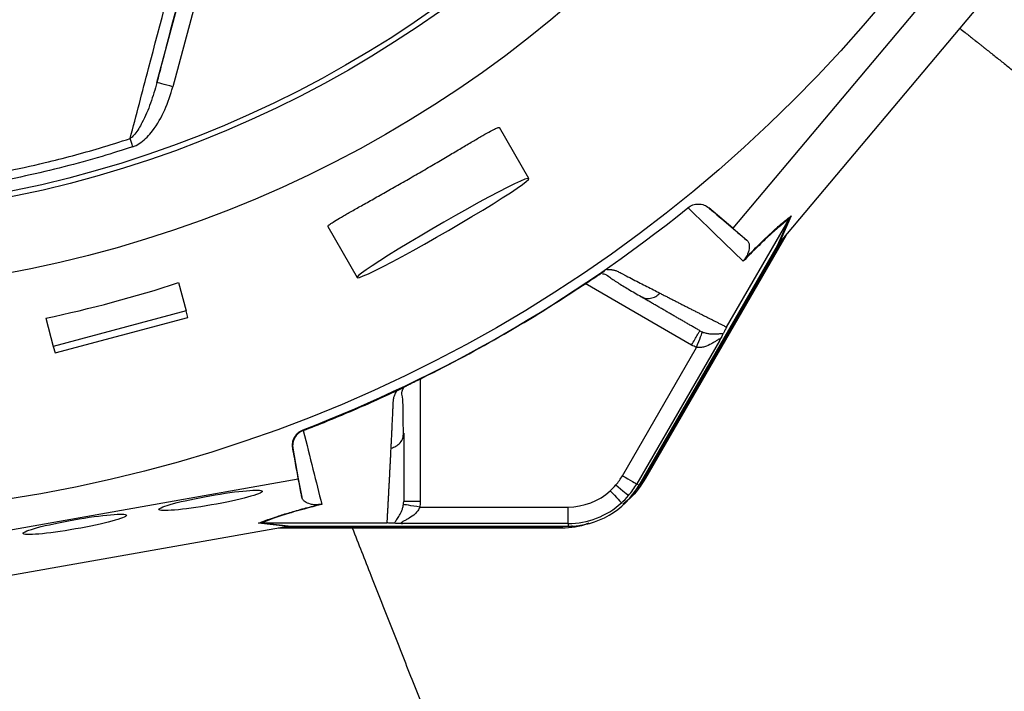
# Model space of a CAD drawing. Header units: millimetres. Extents: x 2336 to 3655, y 1807 to 4513.
# Tile 12 of 20: x 3015 to 3373, y 3305 to 3549. Entities that reach past the tile are written whole.
import ezdxf

# ---------------------------------------------------------------- set-up
doc = ezdxf.new("R2010")
doc.units = ezdxf.units.MM
doc.header["$LTSCALE"] = 2

msp = doc.modelspace()

# ---------------------------------------------------------------- linework, layer by layer
at = {"color": 7, "linetype": 'Continuous', "lineweight": 25}
for p, q in [((3064.85, 3526.41), (3079.81, 3582.26)), ((3085.61, 3580.71), (3070.64, 3524.85)), ((3351.33, 3565.37), (3274.13, 3473.49)), ((3291.39, 3468.52), (3363.67, 3554.54)), ((3200, 3491.49), (3189.3, 3510.02)), ((3257.99, 3480.7), (3257.79, 3480.89)), ((3265.42, 3480.81), (3265.61, 3480.64)), ((3274.13, 3473.49), (3265.42, 3480.81)), ((3295.31, 3477.91), (3290.99, 3468.04)), ((3126.95, 3474.02), (3137.65, 3455.49)), ((3271.85, 3437.47), (3294.64, 3476.93)), ((3290.33, 3467.1), (3294.65, 3476.96)), ((3293.33, 3470.82), (3242.39, 3382.6)), ((3274.13, 3473.49), (3279.2, 3469.04)), ((3240.02, 3379.96), (3290.33, 3467.1)), ((3291.78, 3468.98), (3242.03, 3382.81)), ((3227.37, 3457.75), (3227.51, 3457.84)), ((3072.74, 3453.66), (3075.51, 3443.34)), ((3240.54, 3448.62), (3241.38, 3448.31)), ((3075.51, 3443.34), (3027.21, 3430.4)), ((3076.13, 3441.02), (3075.51, 3443.34)), ((3024.45, 3440.71), (3027.21, 3430.4)), ((3027.83, 3428.08), (3076.13, 3441.02)), ((3269.23, 3432.53), (3239.17, 3380.46)), ((3027.21, 3430.4), (3027.83, 3428.08)), ((3233.98, 3383.45), (3260.91, 3430.1)), ((3153.03, 3414.84), (3153.18, 3414.92)), ((3117.93, 3400.14), (3118, 3399.87)), ((3154.36, 3398.07), (3154.51, 3398.95)), ((3114.24, 3393.25), (3114.18, 3393.49)), ((3114.18, 3393.49), (3116.17, 3382.29)), ((2998, 3361.37), (3116.17, 3382.29)), ((3116.17, 3382.29), (3117.49, 3375.68)), ((3242.39, 3382.6), (3242.03, 3382.81)), ((3239.17, 3380.46), (3240.02, 3379.96)), ((3160.35, 3372.05), (3214.22, 3372.05)), ((3111.84, 3364.86), (3001.22, 3345.28)), ((3112.46, 3364.97), (3101.75, 3366.16)), ((3102.94, 3366.26), (3102.91, 3366.26)), ((3102.91, 3366.26), (3113.6, 3365.07)), ((3102.94, 3366.26), (3148.51, 3366.26)), ((3210.76, 3364.33), (3108.88, 3364.33)), ((3210.76, 3364.75), (3111.25, 3364.75)), ((3113.6, 3365.07), (3214.22, 3365.07)), ((3214.22, 3366.05), (3154.1, 3366.05)), ((3210.76, 3364.33), (3210.76, 3364.75)), ((3214.22, 3366.05), (3214.22, 3365.07))]:
    msp.add_line(p, q, dxfattribs=at)
at = {"color": 8, "linetype": 'Continuous', "lineweight": 25}
for p, q in [((3259.12, 3430.96), (3220.49, 3453.27)), ((3160.51, 3418.64), (3160.51, 3374.03))]:
    msp.add_line(p, q, dxfattribs=at)
at = {"color": 7, "linetype": 'Continuous', "lineweight": 25, "flags": 128}
for points in [[(3070.64, 3524.85), (3069.52, 3525.15), (3068.45, 3525.44), (3067.45, 3525.71), (3066.58, 3525.94), (3065.86, 3526.14), (3065.31, 3526.28), (3064.97, 3526.37), (3064.85, 3526.41)], [(3056.1, 3503.04), (3055.97, 3503.43), (3055.85, 3503.82), (3055.72, 3504.21), (3055.59, 3504.59), (3055.47, 3504.96), (3055.35, 3505.32), (3055.24, 3505.68), (3055.13, 3506.02)], [(3200, 3491.49), (3199.58, 3491.53), (3198.55, 3491.21), (3196.95, 3490.55), (3194.8, 3489.55), (3192.15, 3488.24), (3189.04, 3486.65), (3185.54, 3484.8), (3181.71, 3482.73), (3177.64, 3480.48), (3173.39, 3478.09), (3169.05, 3475.62), (3164.7, 3473.1), (3160.44, 3470.59), (3156.34, 3468.14), (3152.49, 3465.79), (3148.95, 3463.59), (3145.8, 3461.58), (3143.09, 3459.81), (3140.89, 3458.3), (3139.23, 3457.09), (3138.15, 3456.2), (3137.66, 3455.64), (3137.78, 3455.43), (3138.51, 3455.57), (3139.82, 3456.07), (3141.7, 3456.9), (3144.11, 3458.05), (3147, 3459.5), (3150.31, 3461.23), (3153.98, 3463.2), (3157.95, 3465.36), (3162.12, 3467.68), (3166.42, 3470.12), (3170.78, 3472.62), (3175.09, 3475.14), (3179.28, 3477.63), (3183.27, 3480.04), (3186.97, 3482.32), (3190.33, 3484.42), (3193.26, 3486.32), (3195.72, 3487.96), (3197.66, 3489.33), (3199.03, 3490.38), (3199.82, 3491.11), (3200, 3491.49)], [(3260.91, 3430.1), (3261.32, 3431.17), (3261.72, 3432.19), (3262.08, 3433.14), (3262.41, 3433.98), (3262.68, 3434.68), (3262.88, 3435.21), (3263.02, 3435.55), (3263.07, 3435.7)], [(3233.98, 3383.45), (3234.97, 3382.88), (3235.92, 3382.33), (3236.81, 3381.82), (3237.59, 3381.37), (3238.23, 3381), (3238.72, 3380.71), (3239.04, 3380.53), (3239.17, 3380.46)], [(3242.03, 3382.81), (3239.4, 3378.88), (3239.18, 3378.6)], [(3229.58, 3377.99), (3230.35, 3377.15), (3231.09, 3376.33), (3231.78, 3375.58), (3232.39, 3374.91), (3232.89, 3374.36), (3233.27, 3373.94), (3233.52, 3373.67), (3233.62, 3373.56)], [(3231.62, 3380.11), (3232.49, 3379.36), (3233.33, 3378.65), (3234.11, 3377.99), (3234.8, 3377.41), (3235.37, 3376.93), (3235.8, 3376.56), (3236.08, 3376.32), (3236.19, 3376.23)], [(3160.35, 3372.05), (3159.23, 3372.23), (3158.14, 3372.39), (3157.14, 3372.55), (3156.25, 3372.69), (3155.51, 3372.8), (3154.95, 3372.89), (3154.59, 3372.95), (3154.43, 3372.97)], [(3215.82, 3365.11), (3215.47, 3365.06), (3210.76, 3364.75)]]:
    msp.add_lwpolyline(points, dxfattribs=at)
at = {"color": 7, "linetype": 'Continuous', "lineweight": 25}
for radius in [516.02, 435.02, 408, 406]:
    msp.add_circle((2931.32, 3884.86), radius, dxfattribs=at)
for centre, radius, start, end in [((2931.32, 3884.86), 519.4, 291.0565, 308.9435), ((3214.22, 3394.86), 22.81, 319.6989, 330), ((3214.22, 3394.86), 29.79, 270, 330), ((3214.22, 3394.86), 22.81, 270, 312.3248), ((3214.22, 3394.86), 22.81, 312.3248, 319.6989), ((3214.22, 3394.86), 28.81, 319.6989, 330), ((3214.22, 3394.86), 28.81, 312.3248, 319.6989), ((3214.22, 3394.86), 28.81, 270, 312.3248)]:
    msp.add_arc(centre, radius, start, end, dxfattribs=at)
for centre, major_axis, ratio, start_param, end_param in [((3289.86, 3465.87), (22.19, 26.48), 0.015428, 1.483174, 1.50138), ((2931.05, 3885.87), (-117.72, 439.35), 0.999997, 3.086602, 3.196583), ((3114.91, 3364.86), (34.03, 5.98), 0.015428, 1.640213, 1.658419)]:
    msp.add_ellipse(centre, major_axis=major_axis, ratio=ratio, start_param=start_param, end_param=end_param, dxfattribs=at)
for centre in [(3084.34, 3374.48), (3034.98, 3365.75)]:
    msp.add_ellipse(centre, major_axis=(18.76, 3.31), ratio=0.088975, dxfattribs=at)
for points, knots in [([(3515.88, 3419.25), (3520.29, 3424.97), (3529.12, 3436.4), (3543.75, 3458.02), (3559.6, 3484.13), (3576, 3515.07), (3590.82, 3546.83), (3604.14, 3579.23), (3616.76, 3613.57), (3628.26, 3649.99), (3638.03, 3688.59), (3645.68, 3727.74), (3651.14, 3767.25), (3654.38, 3806.94), (3655.35, 3846.69), (3654.03, 3886.43), (3650.49, 3926.1), (3644.75, 3965.58), (3636.85, 4004.68), (3626.81, 4043.23), (3614.64, 4081.25), (3600.16, 4118.65), (3583.32, 4155.29), (3564.28, 4190.93), (3543.13, 4225.35), (3519.96, 4258.36), (3495.59, 4288.84), (3470.32, 4316.88), (3444.47, 4342.67), (3416.32, 4367.91), (3385.64, 4392.19), (3352.27, 4415.11), (3317.43, 4435.8), (3281.35, 4454.16), (3244.03, 4470.1), (3205.59, 4483.61), (3166.18, 4494.75), (3126.1, 4503.4), (3085.6, 4509.45), (3052.26, 4512.28), (3032.49, 4512.88), (3026.32, 4513.07)], [0, 0, 0, 0, 0.01471, 0.0294211, 0.0531478, 0.0769151, 0.1007142, 0.1245152, 0.1482703, 0.1752286, 0.2022722, 0.2293583, 0.2564429, 0.2834833, 0.3104394, 0.3374034, 0.3644507, 0.3915407, 0.4186309, 0.4456788, 0.4726432, 0.4999291, 0.5273179, 0.554757, 0.5821937, 0.6095767, 0.6368588, 0.6616399, 0.6864389, 0.7112196, 0.7386157, 0.7661027, 0.7936213, 0.8211098, 0.8485072, 0.8762381, 0.9040552, 0.9318976, 0.9597074, 0.9874321, 1, 1, 1, 1]), ([(3210.28, 4480.67), (3211.44, 4480.28), (3213.77, 4479.51), (3217.24, 4478.33), (3220.71, 4477.13), (3224.17, 4475.91), (3227.62, 4474.68), (3231.05, 4473.42), (3234.48, 4472.15), (3237.9, 4470.86), (3241.31, 4469.55), (3244.7, 4468.22), (3248.09, 4466.88), (3251.47, 4465.51), (3254.84, 4464.13), (3258.19, 4462.73), (3261.54, 4461.31), (3264.88, 4459.87), (3268.2, 4458.42), (3271.52, 4456.94), (3274.83, 4455.45), (3278.12, 4453.93), (3281.41, 4452.4), (3289.75, 4448.46), (3302.96, 4441.9), (3320.78, 4432.31), (3338.14, 4422.19), (3355.08, 4411.51), (3371.71, 4400.2), (3387.97, 4388.31), (3403.89, 4375.87), (3424.52, 4358.69), (3449.37, 4336.02), (3477.48, 4307.1), (3503.8, 4276.55), (3528.18, 4244.54), (3550.49, 4211.21), (3570.61, 4176.7), (3588.5, 4141.12), (3604.15, 4104.49), (3617.74, 4066.95), (3629.23, 4028.61), (3638.56, 3989.7), (3645.66, 3950.41), (3650.54, 3910.87), (3653.2, 3871.09), (3653.65, 3831.16), (3651.84, 3791.15), (3647.77, 3751.32), (3641.43, 3711.81), (3634.28, 3679.3), (3627.45, 3653.59), (3619.94, 3628.24), (3609.14, 3596.59), (3596.44, 3564.65), (3586.34, 3541.67), (3579.94, 3527.85), (3574.13, 3515.76), (3567.3, 3502.22), (3560.27, 3489.15), (3554.14, 3478.36), (3549, 3469.66), (3543.78, 3461.2), (3539.15, 3454.01), (3535.16, 3448.03), (3531.84, 3443.18), (3528.49, 3438.42), (3525.1, 3433.73), (3521.68, 3429.13), (3518.23, 3424.61), (3515.89, 3421.64), (3514.73, 3420.17)], [0, 0, 0, 0, 0.002867, 0.005731, 0.008593, 0.011451, 0.014308, 0.017161, 0.020012, 0.022861, 0.025708, 0.028553, 0.031395, 0.034236, 0.037075, 0.039912, 0.042747, 0.045581, 0.048413, 0.051244, 0.054074, 0.056902, 0.059729, 0.062556, 0.078471, 0.094248, 0.109905, 0.125459, 0.141086, 0.156952, 0.172583, 0.188359, 0.219753, 0.251216, 0.282671, 0.314037, 0.345305, 0.376445, 0.407429, 0.438414, 0.46959, 0.500798, 0.532002, 0.563174, 0.594158, 0.62516, 0.656399, 0.687545, 0.718798, 0.750025, 0.781123, 0.796621, 0.812262, 0.842981, 0.874821, 0.89265, 0.901695, 0.910461, 0.924036, 0.937176, 0.945186, 0.953065, 0.960814, 0.968438, 0.973058, 0.97764, 0.982184, 0.986691, 0.991162, 0.995598, 1, 1, 1, 1]), ([(3515.14, 3419.84), (3519.55, 3425.56), (3528.38, 3436.99), (3543.01, 3458.61), (3558.85, 3484.73), (3575.25, 3515.67), (3590.05, 3547.43), (3603.37, 3579.84), (3615.97, 3614.17), (3627.44, 3650.55), (3637.18, 3689.1), (3644.8, 3728.19), (3650.23, 3767.64), (3653.45, 3807.27), (3654.4, 3846.97), (3653.07, 3886.65), (3649.52, 3926.26), (3643.77, 3965.68), (3635.87, 4004.72), (3625.83, 4043.21), (3613.66, 4081.18), (3599.19, 4118.52), (3582.36, 4155.11), (3563.33, 4190.69), (3542.19, 4225.06), (3519.04, 4258.02), (3494.69, 4288.44), (3469.45, 4316.43), (3443.62, 4342.17), (3415.51, 4367.36), (3384.87, 4391.59), (3351.55, 4414.44), (3316.78, 4435.1), (3280.75, 4453.37), (3245.21, 4468.66), (3221.4, 4476.85), (3210.28, 4480.67)], [0, 0, 0, 0, 0.016881, 0.033764, 0.060992, 0.088268, 0.11558, 0.142895, 0.170156, 0.201046, 0.232035, 0.263071, 0.294107, 0.325091, 0.355979, 0.386878, 0.417872, 0.448916, 0.479959, 0.510954, 0.541853, 0.573125, 0.604515, 0.635963, 0.667408, 0.698791, 0.730059, 0.758455, 0.786872, 0.815268, 0.846648, 0.878131, 0.909651, 0.941137, 0.972519, 1, 1, 1, 1]), ([(3510.07, 3423.88), (3510.66, 3424.62), (3511.85, 3426.12), (3513.64, 3428.42), (3515.44, 3430.76), (3517.26, 3433.17), (3519.1, 3435.63), (3520.95, 3438.15), (3522.81, 3440.73), (3524.69, 3443.36), (3526.58, 3446.05), (3528.48, 3448.81), (3530.4, 3451.62), (3532.32, 3454.49), (3534.25, 3457.43), (3536.19, 3460.42), (3538.15, 3463.48), (3540.1, 3466.6), (3542.07, 3469.78), (3544.04, 3473.02), (3546.02, 3476.32), (3548, 3479.69), (3549.99, 3483.12), (3551.98, 3486.61), (3554.25, 3490.67), (3557.23, 3496.08), (3561.27, 3503.63), (3566.41, 3513.63), (3573.28, 3527.58), (3580.79, 3543.8), (3591.17, 3567.59), (3603.28, 3597.89), (3614.96, 3631.96), (3626.16, 3670.58), (3635.31, 3710.66), (3642.06, 3753.55), (3645.92, 3792.51), (3647.69, 3830.71), (3647.33, 3866.36), (3644.98, 3906.36), (3640.3, 3947.23), (3632.41, 3990.05), (3623.03, 4028.62), (3612.09, 4065.1), (3600.42, 4097.33), (3590.35, 4121.66), (3582.42, 4139.31), (3574.42, 4155.91), (3562.26, 4179.22), (3545.46, 4208.04), (3523.34, 4241.09), (3499.16, 4272.83), (3475.94, 4299.77), (3457.57, 4319.04), (3443.06, 4333.38), (3430.16, 4345.5), (3417.64, 4356.56), (3407.8, 4364.87), (3400.08, 4371.2), (3392.33, 4377.36), (3384.66, 4383.25), (3377.3, 4388.73), (3370.4, 4393.72), (3363.85, 4398.32), (3357.68, 4402.53), (3348.27, 4408.77), (3335.06, 4417.1), (3318.02, 4427.03), (3300.28, 4436.59), (3282.84, 4445.25), (3264.5, 4453.65), (3249.76, 4459.83), (3236.97, 4464.86), (3228.4, 4468.07), (3220.25, 4470.98), (3214.02, 4473.13), (3210.17, 4474.41), (3208.41, 4475)], [0, 0, 0, 0, 0.002243, 0.004529, 0.006859, 0.009231, 0.011647, 0.014107, 0.016609, 0.019155, 0.021745, 0.024379, 0.027056, 0.029777, 0.032542, 0.035351, 0.038204, 0.041101, 0.044042, 0.047027, 0.050056, 0.05313, 0.056248, 0.05941, 0.062617, 0.067246, 0.073984, 0.082832, 0.093786, 0.110678, 0.125034, 0.155045, 0.187692, 0.210014, 0.24995, 0.28464, 0.312457, 0.342324, 0.374876, 0.396581, 0.436897, 0.471883, 0.499307, 0.530572, 0.561728, 0.580189, 0.592718, 0.607395, 0.623695, 0.654777, 0.686087, 0.717523, 0.748908, 0.769999, 0.780354, 0.797067, 0.811775, 0.819792, 0.827471, 0.835325, 0.843177, 0.850289, 0.856991, 0.863282, 0.869164, 0.874637, 0.889921, 0.906035, 0.921201, 0.937473, 0.951984, 0.968822, 0.975201, 0.984424, 0.99043, 0.995621, 1, 1, 1, 1]), ([(3055.13, 3506.02), (3057.35, 3514.51), (3063.87, 3539.34), (3070.52, 3564.54), (3074.9, 3581.13)], [0, 0, 0, 0, 0.341797, 1, 1, 1, 1]), ([(3079.34, 3582.39), (3075.05, 3565.84), (3070.2, 3547.1), (3065.41, 3528.57), (3064.85, 3526.41)], [0, 0, 0, 0, 0.883029, 1, 1, 1, 1]), ([(3064.85, 3526.41), (3064.13, 3523.9), (3062.71, 3518.88), (3060, 3512.57), (3057.5, 3508.34), (3055.86, 3506.55), (3055.22, 3506.09), (3055.13, 3506.02)], [0, 0, 0, 0, 0.3428107, 0.6850196, 0.8982462, 0.984345, 1, 1, 1, 1]), ([(3056.1, 3503.04), (3056.28, 3503.1), (3057.32, 3503.46), (3060.02, 3505.08), (3064.04, 3509.45), (3068.02, 3516.37), (3069.76, 3522.02), (3070.64, 3524.85)], [0, 0, 0, 0, 0.020471, 0.122571, 0.344693, 0.671628, 1, 1, 1, 1]), ([(3127.04, 3474.07), (3127.01, 3474.14), (3126.96, 3474.3), (3127.97, 3475.07), (3129.83, 3476.27), (3132.56, 3477.88), (3136.01, 3479.86), (3140.12, 3482.17), (3144.73, 3484.75), (3149.73, 3487.57), (3154.93, 3490.54), (3160.21, 3493.58), (3165.4, 3496.61), (3170.35, 3499.53), (3174.96, 3502.27), (3179.09, 3504.72), (3182.65, 3506.8), (3185.52, 3508.43), (3187.64, 3509.55), (3188.96, 3510.12), (3189.17, 3510.04), (3189.26, 3510)], [0, 0, 0, 0, 0.0400406, 0.0935661, 0.1470927, 0.2006709, 0.2542507, 0.3079765, 0.3617024, 0.4154273, 0.4691513, 0.5227278, 0.5763046, 0.6298181, 0.6833322, 0.7369654, 0.7905987, 0.8443485, 0.8980978, 0.9517783, 1, 1, 1, 1]), ([(2807.52, 3506.02), (2814.48, 3503.87), (2829.72, 3499.15), (2853.75, 3493.67), (2879.42, 3489.43), (2905.33, 3486.88), (2933.08, 3485.96), (2962.59, 3487.14), (2993.67, 3490.8), (3020.83, 3496.21), (3041.24, 3501.62), (3051.43, 3504.85), (3055.13, 3506.02)], [0, 0, 0, 0, 0.086863, 0.19004, 0.293436, 0.396833, 0.500009, 0.624134, 0.74845, 0.872574, 0.953846, 1, 1, 1, 1]), ([(3056.1, 3503.04), (3052.38, 3501.86), (3039.53, 3497.78), (3017.11, 3492.1), (2988.76, 3486.96), (2960.1, 3483.86), (2932.18, 3482.84), (2905.12, 3483.74), (2879.01, 3486.3), (2853.13, 3490.58), (2828.92, 3496.11), (2813.56, 3500.87), (2806.54, 3503.04)], [0, 0, 0, 0, 0.046153, 0.159466, 0.273072, 0.386677, 0.49999, 0.603167, 0.706564, 0.809962, 0.913138, 1, 1, 1, 1]), ([(3257.79, 3480.89), (3258.33, 3481.33), (3258.93, 3481.66), (3260.25, 3482.12), (3260.93, 3482.23), (3261.97, 3482.22), (3262.31, 3482.18), (3262.99, 3482.06), (3263.32, 3481.97), (3264.3, 3481.61), (3264.89, 3481.26), (3265.42, 3480.81)], [0, 0, 0, 0, 0.25, 0.25, 0.5, 0.5, 0.625, 0.625, 0.75, 0.75, 1, 1, 1, 1]), ([(3277.89, 3461.41), (3274.88, 3464.33), (3271.72, 3467.39), (3265.09, 3473.8), (3261.62, 3477.16), (3257.97, 3480.67)], [0, 0, 0, 0, 0.5, 0.5, 1, 1, 1, 1]), ([(3278.44, 3462.25), (3279.35, 3463.2), (3280.24, 3464.11), (3281.97, 3465.85), (3282.81, 3466.69), (3285.24, 3469.08), (3286.74, 3470.5), (3288.83, 3472.43), (3289.5, 3473.04), (3290.8, 3474.19), (3291.42, 3474.73), (3293.2, 3476.24), (3294.3, 3477.13), (3295.31, 3477.91)], [0, 0, 0, 0, 0.125, 0.125, 0.25, 0.25, 0.5, 0.5, 0.625, 0.625, 0.75, 0.75, 1, 1, 1, 1]), ([(3294.64, 3476.93), (3293.63, 3476.17), (3292.55, 3475.3), (3290.77, 3473.8), (3290.16, 3473.27), (3288.87, 3472.13), (3288.2, 3471.53), (3286.11, 3469.61), (3284.63, 3468.19), (3281.43, 3465.05), (3279.72, 3463.31), (3277.89, 3461.41)], [0, 0, 0, 0, 0.25, 0.25, 0.375, 0.375, 0.5, 0.5, 0.75, 0.75, 1, 1, 1, 1]), ([(3279.2, 3469.04), (3279.44, 3468.83), (3279.64, 3468.56), (3279.94, 3467.92), (3280.04, 3467.54), (3280.1, 3466.87), (3280.1, 3466.62), (3280.07, 3466.09), (3280.03, 3465.8), (3279.93, 3465.3), (3279.88, 3465.12), (3279.77, 3464.74), (3279.7, 3464.54), (3279.52, 3464.09), (3279.41, 3463.84), (3279.17, 3463.38), (3279.08, 3463.21), (3278.9, 3462.91), (3278.83, 3462.8), (3278.66, 3462.56), (3278.56, 3462.42), (3278.44, 3462.25)], [0, 0, 0, 0, 0.25, 0.25, 0.5, 0.5, 0.625, 0.625, 0.75, 0.75, 0.8125, 0.8125, 0.875, 0.875, 0.9375, 0.9375, 0.96875, 0.96875, 0.984375, 0.984375, 1, 1, 1, 1]), ([(3219.52, 3452.62), (3219.65, 3452.71), (3219.92, 3452.89), (3220.32, 3453.16), (3220.71, 3453.42), (3221.11, 3453.68), (3221.49, 3453.94), (3221.88, 3454.19), (3222.26, 3454.44), (3222.64, 3454.69), (3223.01, 3454.94), (3223.49, 3455.25), (3224.06, 3455.63), (3224.72, 3456.06), (3225.33, 3456.46), (3225.9, 3456.83), (3226.43, 3457.16), (3226.93, 3457.48), (3227.22, 3457.66), (3227.37, 3457.75)], [0, 0, 0, 0, 0.043919, 0.087472, 0.13073, 0.173768, 0.216664, 0.259492, 0.30233, 0.345255, 0.388344, 0.431671, 0.51489, 0.596546, 0.677156, 0.757259, 0.837405, 0.91814, 1, 1, 1, 1]), ([(3219.52, 3452.62), (3220.28, 3453.13), (3221.82, 3454.15), (3224.01, 3455.59), (3225.72, 3456.71), (3226.39, 3457.12), (3226.62, 3457.27)], [0, 0, 0, 0, 0.272037, 0.551472, 0.845023, 1, 1, 1, 1]), ([(3226.8, 3456.89), (3227.09, 3456.83), (3228.27, 3456.6), (3229.34, 3455.56), (3230.99, 3454.5), (3233.4, 3452.91), (3236.86, 3450.84), (3239.8, 3449.14), (3241.35, 3448.24)], [0, 0, 0, 0, 0.0384065, 0.1575868, 0.2772604, 0.4055065, 0.6863698, 1, 1, 1, 1]), ([(3228.36, 3458.44), (3228.5, 3458.44), (3228.79, 3458.45), (3229.19, 3458.43), (3229.59, 3458.41), (3229.96, 3458.37), (3230.32, 3458.33), (3230.66, 3458.27), (3230.99, 3458.2), (3231.29, 3458.11), (3231.67, 3457.99), (3232.14, 3457.79), (3232.79, 3457.46), (3233.57, 3457.06), (3234.46, 3456.6), (3235.92, 3455.83), (3237.93, 3454.79), (3240.43, 3453.5), (3242.87, 3452.25), (3245.25, 3451.02), (3246.81, 3450.22), (3247.58, 3449.82)], [0, 0, 0, 0, 0.0134228, 0.0267382, 0.0399565, 0.0530881, 0.0661437, 0.0791341, 0.0920702, 0.1049632, 0.1178244, 0.141662, 0.1728313, 0.2170572, 0.2634911, 0.3121266, 0.4491557, 0.58733, 0.7237611, 0.8613131, 1, 1, 1, 1]), ([(3247.58, 3449.82), (3248, 3449.61), (3248.85, 3449.18), (3250.09, 3448.54), (3251.33, 3447.91), (3252.55, 3447.28), (3253.77, 3446.66), (3254.97, 3446.04), (3256.17, 3445.43), (3257.35, 3444.83), (3258.53, 3444.23), (3259.69, 3443.64), (3260.85, 3443.05), (3261.99, 3442.47), (3263.13, 3441.89), (3264.25, 3441.32), (3265.37, 3440.76), (3266.47, 3440.2), (3267.57, 3439.64), (3268.65, 3439.09), (3269.73, 3438.54), (3270.8, 3438), (3271.5, 3437.65), (3271.85, 3437.47)], [0, 0, 0, 0, 0.045336, 0.090894, 0.136674, 0.182678, 0.228907, 0.275362, 0.322044, 0.368954, 0.416093, 0.463462, 0.511063, 0.558896, 0.606962, 0.655262, 0.703798, 0.752569, 0.801578, 0.850824, 0.900309, 0.950034, 1, 1, 1, 1]), ([(3262.12, 3436.16), (3261.73, 3436.38), (3260.94, 3436.84), (3259.74, 3437.53), (3258.54, 3438.23), (3257.32, 3438.93), (3256.09, 3439.64), (3254.85, 3440.35), (3253.61, 3441.07), (3252.35, 3441.8), (3251.08, 3442.53), (3249.8, 3443.27), (3248.51, 3444.02), (3247.2, 3444.77), (3245.89, 3445.53), (3244.57, 3446.29), (3243.24, 3447.06), (3241.9, 3447.83), (3240.99, 3448.36), (3240.54, 3448.62)], [0, 0, 0, 0, 0.061953, 0.123509, 0.18467, 0.245435, 0.305808, 0.365787, 0.425376, 0.484574, 0.543383, 0.601804, 0.659839, 0.717488, 0.774754, 0.831636, 0.888137, 0.944258, 1, 1, 1, 1]), ([(3259.12, 3430.96), (3259.51, 3431.64), (3259.91, 3432.32), (3260.63, 3433.58), (3260.96, 3434.15), (3261.52, 3435.12), (3261.74, 3435.5), (3262.04, 3436.02), (3262.12, 3436.16), (3262.12, 3436.16)], [0, 0, 0, 0, 0.25, 0.25, 0.5, 0.5, 0.75, 0.75, 1, 1, 1, 1]), ([(3263.07, 3435.7), (3263.53, 3435.52), (3263.96, 3435.39), (3264.8, 3435.2), (3265.2, 3435.13), (3266.35, 3435), (3267.04, 3434.99), (3268.29, 3435.02), (3268.85, 3435.06), (3269.85, 3435.14), (3270.29, 3435.17), (3270.62, 3435.14)], [0, 0, 0, 0, 0.125, 0.125, 0.25, 0.25, 0.5, 0.5, 0.75, 0.75, 1, 1, 1, 1]), ([(3270.62, 3435.14), (3270.56, 3435.01), (3270.48, 3434.86), (3270.3, 3434.5), (3270.19, 3434.3), (3269.95, 3433.84), (3269.82, 3433.6), (3269.54, 3433.08), (3269.39, 3432.8), (3269.23, 3432.53)], [0, 0, 0, 0, 0.25, 0.25, 0.5, 0.5, 0.75, 0.75, 1, 1, 1, 1]), ([(3271.85, 3437.47), (3271.68, 3437.17), (3271.52, 3436.89), (3271.26, 3436.41), (3271.15, 3436.2), (3270.97, 3435.84), (3270.89, 3435.68), (3270.74, 3435.39), (3270.68, 3435.26), (3270.62, 3435.14)], [0, 0, 0, 0, 0.25, 0.25, 0.5, 0.5, 0.75, 0.75, 1, 1, 1, 1]), ([(3269.23, 3432.53), (3269.31, 3432.67), (3269.36, 3432.8), (3269.41, 3433.02), (3269.4, 3433.09), (3269.27, 3433.13), (3269.16, 3433.1), (3268.89, 3432.97), (3268.74, 3432.88), (3268.26, 3432.59), (3267.91, 3432.36), (3267.18, 3431.9), (3266.8, 3431.67), (3265.61, 3431.01), (3264.76, 3430.61), (3263.38, 3430.19), (3262.9, 3430.08), (3262.16, 3430.01), (3261.91, 3430), (3261.41, 3430.02), (3261.16, 3430.05), (3260.91, 3430.1)], [0, 0, 0, 0, 0.0625, 0.0625, 0.125, 0.125, 0.1875, 0.1875, 0.25, 0.25, 0.375, 0.375, 0.5, 0.5, 0.75, 0.75, 0.875, 0.875, 0.9375, 0.9375, 1, 1, 1, 1]), ([(3208.5, 3179.82), (3209.37, 3180.17), (3211.11, 3180.85), (3213.7, 3181.91), (3216.29, 3182.97), (3218.87, 3184.06), (3221.44, 3185.16), (3224.01, 3186.28), (3226.56, 3187.42), (3229.12, 3188.57), (3231.66, 3189.74), (3234.2, 3190.92), (3236.73, 3192.12), (3239.25, 3193.34), (3241.77, 3194.57), (3244.28, 3195.81), (3246.79, 3197.07), (3249.29, 3198.34), (3251.78, 3199.63), (3254.26, 3200.93), (3256.74, 3202.24), (3259.21, 3203.57), (3261.68, 3204.91), (3264.14, 3206.26), (3266.59, 3207.63), (3269.04, 3209), (3271.48, 3210.39), (3273.91, 3211.79), (3276.34, 3213.2), (3278.77, 3214.62), (3281.18, 3216.06), (3283.59, 3217.5), (3286, 3218.95), (3288.4, 3220.42), (3290.79, 3221.89), (3293.18, 3223.37), (3299.67, 3227.43), (3310.5, 3234.42), (3325.84, 3244.76), (3341.92, 3256.04), (3358.64, 3268.34), (3372.18, 3278.85), (3383.8, 3288.28), (3394.7, 3297.41), (3409.42, 3310.41), (3427.58, 3327.66), (3446.71, 3347.73), (3465.15, 3368.68), (3481.55, 3388.33), (3496.32, 3406.6), (3505.64, 3418.29), (3510.08, 3423.87)], [0, 0, 0, 0, 0.00713, 0.01426, 0.02139, 0.02852, 0.035651, 0.042781, 0.049912, 0.057044, 0.064177, 0.071311, 0.078445, 0.085581, 0.092718, 0.099857, 0.106997, 0.114138, 0.12128, 0.128424, 0.13557, 0.142716, 0.149865, 0.157014, 0.164165, 0.171317, 0.17847, 0.185624, 0.19278, 0.199936, 0.207093, 0.214251, 0.221409, 0.228568, 0.235726, 0.242885, 0.250044, 0.29423, 0.34138, 0.391421, 0.444306, 0.500006, 0.522401, 0.558647, 0.608673, 0.67243, 0.749966, 0.820477, 0.885692, 0.945553, 1, 1, 1, 1]), ([(3514.74, 3420.16), (3509.64, 3413.76), (3499.44, 3400.95), (3483.95, 3381.87), (3468.11, 3363.02), (3454.46, 3347.57), (3443.25, 3335.51), (3434.67, 3326.62), (3425.94, 3317.94), (3414.09, 3306.66), (3398.74, 3292.92), (3379.88, 3277.27), (3360.28, 3262.08), (3343.68, 3249.99), (3330.06, 3240.48), (3319.8, 3233.5), (3309.5, 3226.69), (3298.95, 3219.92), (3288.3, 3213.34), (3277.5, 3206.94), (3266.89, 3200.93), (3258.16, 3196.23), (3251.28, 3192.66), (3246.21, 3190.11), (3241.16, 3187.63), (3236.13, 3185.24), (3231.13, 3182.94), (3226.15, 3180.71), (3221.19, 3178.57), (3216.25, 3176.5), (3212.96, 3175.19), (3211.32, 3174.53)], [0, 0, 0, 0, 0.0621349, 0.1243596, 0.18667, 0.2490882, 0.2809509, 0.3116772, 0.3429606, 0.3744296, 0.4358616, 0.499422, 0.5605101, 0.6241888, 0.6553468, 0.6866297, 0.718468, 0.7491273, 0.7818166, 0.8135859, 0.8444465, 0.8744112, 0.8889255, 0.9032954, 0.9175228, 0.9316094, 0.9455571, 0.959368, 0.973044, 0.9865873, 1, 1, 1, 1]), ([(3153.18, 3414.92), (3153.27, 3414.97), (3153.43, 3415.05), (3153.69, 3415.19), (3153.96, 3415.33), (3154.25, 3415.48), (3154.55, 3415.64), (3154.86, 3415.8), (3155.18, 3415.97), (3155.52, 3416.14), (3155.87, 3416.32), (3156.24, 3416.5), (3156.61, 3416.69), (3157, 3416.89), (3157.53, 3417.15), (3158.19, 3417.49), (3159.01, 3417.89), (3159.84, 3418.31), (3160.69, 3418.73), (3161.26, 3419.01), (3161.55, 3419.16)], [0, 0, 0, 0, 0.044249, 0.088103, 0.131644, 0.174955, 0.21812, 0.261226, 0.304357, 0.347601, 0.391041, 0.434763, 0.478847, 0.523375, 0.568424, 0.654803, 0.740537, 0.826241, 0.912528, 1, 1, 1, 1]), ([(3211.45, 3174.12), (3218.11, 3176.87), (3231.47, 3182.38), (3253.13, 3192.92), (3276.43, 3205.59), (3301.17, 3220.6), (3325.43, 3236.6), (3349.33, 3253.35), (3372.76, 3270.97), (3395.53, 3289.45), (3417.44, 3308.99), (3438.4, 3329.56), (3461.86, 3354.78), (3487.34, 3384.99), (3505.87, 3408.22), (3515.14, 3419.84)], [0, 0, 0, 0, 0.05474, 0.109607, 0.182766, 0.255975, 0.329166, 0.403307, 0.477464, 0.551589, 0.625849, 0.700152, 0.774421, 0.887197, 1, 1, 1, 1]), ([(3211.9, 3173.29), (3218.57, 3176.04), (3231.92, 3181.55), (3253.59, 3192.09), (3276.89, 3204.76), (3301.63, 3219.77), (3325.89, 3235.77), (3349.79, 3252.52), (3373.22, 3270.13), (3396.01, 3288.62), (3417.95, 3308.18), (3438.97, 3328.78), (3462.48, 3354.05), (3488.02, 3384.32), (3506.59, 3407.61), (3515.88, 3419.25)], [0, 0, 0, 0, 0.054689, 0.109505, 0.182595, 0.255734, 0.328855, 0.402923, 0.477007, 0.551059, 0.625405, 0.699795, 0.77415, 0.887061, 1, 1, 1, 1]), ([(3149.94, 3393.45), (3149.96, 3393.94), (3150.01, 3394.91), (3150.09, 3396.4), (3150.16, 3397.89), (3150.23, 3399.41), (3150.33, 3401.39), (3150.44, 3403.87), (3150.56, 3406.39), (3150.65, 3408.44), (3150.7, 3409.68), (3150.75, 3410.57), (3150.8, 3411.09), (3150.87, 3411.55), (3150.99, 3412.02), (3151.16, 3412.54), (3151.41, 3413.14), (3151.71, 3413.76), (3151.96, 3414.19), (3152.09, 3414.41)], [0, 0, 0, 0, 0.0777766, 0.1551997, 0.2322716, 0.3089948, 0.3853718, 0.5305262, 0.6744738, 0.7474235, 0.8196146, 0.8463831, 0.8697605, 0.889755, 0.9063828, 0.929523, 0.9527995, 0.9762724, 1, 1, 1, 1]), ([(3152.09, 3414.41), (3152.16, 3414.44), (3152.29, 3414.5), (3152.49, 3414.6), (3152.68, 3414.68), (3152.86, 3414.76), (3152.98, 3414.81), (3153.03, 3414.84)], [0, 0, 0, 0, 0.212576, 0.416535, 0.614103, 0.807726, 1, 1, 1, 1]), ([(3154.43, 3398.06), (3154.38, 3401.45), (3154.31, 3406.25), (3154.28, 3411.46), (3153.64, 3413.71), (3154.36, 3415.15), (3154.62, 3415.67)], [0, 0, 0, 0, 0.5782644, 0.8193992, 0.9352377, 1, 1, 1, 1]), ([(3114.18, 3393.49), (3114.06, 3394.18), (3114.06, 3394.87), (3114.29, 3396.24), (3114.52, 3396.89), (3115.04, 3397.8), (3115.23, 3398.08), (3115.67, 3398.61), (3115.91, 3398.86), (3116.7, 3399.54), (3117.28, 3399.89), (3117.93, 3400.14)], [0, 0, 0, 0, 0.25, 0.25, 0.5, 0.5, 0.625, 0.625, 0.75, 0.75, 1, 1, 1, 1]), ([(3118, 3399.87), (3117.35, 3399.62), (3116.75, 3399.26), (3115.7, 3398.36), (3115.26, 3397.82), (3114.75, 3396.92), (3114.61, 3396.61), (3114.38, 3395.96), (3114.29, 3395.63), (3114.18, 3394.95), (3114.15, 3394.61), (3114.15, 3393.93), (3114.18, 3393.59), (3114.24, 3393.25)], [0, 0, 0, 0, 0.25, 0.25, 0.5, 0.5, 0.625, 0.625, 0.75, 0.75, 0.875, 0.875, 1, 1, 1, 1]), ([(3118.03, 3399.88), (3119.25, 3394.96), (3120.42, 3390.28), (3122.66, 3381.33), (3123.73, 3377.07), (3124.75, 3372.99)], [0, 0, 0, 0, 0.5, 0.5, 1, 1, 1, 1]), ([(3154.51, 3398.95), (3154.51, 3398.46), (3154.51, 3397.47), (3154.51, 3396), (3154.51, 3394.55), (3154.51, 3393.1), (3154.51, 3391.67), (3154.51, 3390.25), (3154.51, 3388.84), (3154.51, 3387.44), (3154.51, 3386.05), (3154.51, 3384.67), (3154.51, 3383.3), (3154.51, 3381.94), (3154.51, 3380.59), (3154.51, 3379.26), (3154.51, 3377.93), (3154.51, 3376.62), (3154.51, 3375.31), (3154.51, 3374.46), (3154.51, 3374.03)], [0, 0, 0, 0, 0.052635, 0.105608, 0.158921, 0.212573, 0.266566, 0.320902, 0.37558, 0.430604, 0.485973, 0.541688, 0.597751, 0.654162, 0.710923, 0.768034, 0.825496, 0.883311, 0.941478, 1, 1, 1, 1]), ([(3117.49, 3375.68), (3117.38, 3376.24), (3116.56, 3380.68), (3115.49, 3386.49), (3114.46, 3392.04), (3114.24, 3393.25)], [0, 0, 0, 0, 0.102589, 0.804819, 1, 1, 1, 1]), ([(3148.51, 3366.26), (3148.53, 3366.69), (3148.58, 3367.56), (3148.65, 3368.88), (3148.72, 3370.22), (3148.8, 3371.56), (3148.87, 3372.93), (3148.94, 3374.3), (3149.02, 3375.69), (3149.09, 3377.09), (3149.17, 3378.51), (3149.25, 3379.94), (3149.32, 3381.38), (3149.4, 3382.84), (3149.47, 3384.31), (3149.55, 3385.8), (3149.63, 3387.3), (3149.71, 3388.81), (3149.78, 3390.34), (3149.86, 3391.88), (3149.91, 3392.93), (3149.94, 3393.45)], [0, 0, 0, 0, 0.055211, 0.1101282, 0.1647529, 0.2190862, 0.2731293, 0.3268835, 0.38035, 0.4335301, 0.4864251, 0.5390363, 0.5913651, 0.6434129, 0.6951811, 0.7466711, 0.7978843, 0.8488223, 0.8994865, 0.9498786, 1, 1, 1, 1]), ([(3242.39, 3382.6), (3240.67, 3379.85), (3238.4, 3376.21), (3234.95, 3373.73), (3234.09, 3373.12)], [0, 0, 0, 0, 0.752145, 1, 1, 1, 1]), ([(3123.75, 3372.94), (3123.58, 3372.93), (3123, 3372.86), (3122.18, 3372.87), (3121.3, 3372.94), (3119.93, 3373.27), (3118.54, 3373.89), (3117.78, 3374.8), (3117.57, 3375.42), (3117.49, 3375.68)], [0, 0, 0, 0, 0.014356, 0.049627, 0.124372, 0.19944, 0.496383, 0.793753, 1, 1, 1, 1]), ([(3160.51, 3374.03), (3159.72, 3374.03), (3158.94, 3374.03), (3157.49, 3374.03), (3156.82, 3374.03), (3155.71, 3374.03), (3155.27, 3374.03), (3154.66, 3374.03), (3154.51, 3374.03), (3154.51, 3374.03)], [0, 0, 0, 0, 0.25, 0.25, 0.5, 0.5, 0.75, 0.75, 1, 1, 1, 1]), ([(3101.75, 3366.16), (3102.27, 3366.37), (3104.23, 3367.16), (3107.82, 3368.44), (3112.97, 3370.05), (3118.02, 3371.48), (3121.9, 3372.47), (3123.75, 3372.94)], [0, 0, 0, 0, 0.10666, 0.403143, 0.607796, 0.812344, 1, 1, 1, 1]), ([(3124.75, 3372.99), (3121.86, 3372.25), (3115.97, 3370.75), (3109.32, 3368.68), (3105.26, 3367.21), (3103.4, 3366.44), (3102.94, 3366.26)], [0, 0, 0, 0, 0.297892, 0.606736, 0.903183, 1, 1, 1, 1]), ([(3124.75, 3372.99), (3124.74, 3373), (3124.41, 3373.01), (3124.08, 3372.97), (3123.75, 3372.94)], [0, 0, 0, 0, 0.022143, 1, 1, 1, 1]), ([(3151.14, 3366.16), (3151.28, 3366.46), (3151.52, 3366.82), (3152.09, 3367.65), (3152.41, 3368.11), (3153.06, 3369.18), (3153.4, 3369.78), (3153.85, 3370.84), (3154, 3371.22), (3154.25, 3372.04), (3154.36, 3372.49), (3154.43, 3372.97)], [0, 0, 0, 0, 0.25, 0.25, 0.5, 0.5, 0.75, 0.75, 0.875, 0.875, 1, 1, 1, 1]), ([(3160.35, 3372.05), (3160.35, 3372.03), (3160.35, 3372.02), (3160.34, 3371.99), (3160.32, 3371.94), (3160.28, 3371.84), (3160.25, 3371.75), (3160.18, 3371.58), (3160.12, 3371.47), (3159.95, 3371.14), (3159.82, 3370.92), (3159.38, 3370.32), (3159.05, 3369.96), (3158, 3368.97), (3157.22, 3368.43), (3156.06, 3367.73), (3155.67, 3367.52), (3154.91, 3367.11), (3154.53, 3366.92), (3154.04, 3366.66), (3153.88, 3366.57), (3153.64, 3366.4), (3153.56, 3366.32), (3153.52, 3366.19), (3153.58, 3366.14), (3153.79, 3366.08), (3153.94, 3366.06), (3154.1, 3366.05)], [0, 0, 0, 0, 0.003906, 0.003906, 0.007813, 0.015625, 0.03125, 0.03125, 0.0625, 0.0625, 0.125, 0.125, 0.25, 0.25, 0.5, 0.5, 0.625, 0.625, 0.75, 0.75, 0.8125, 0.8125, 0.875, 0.875, 0.9375, 0.9375, 1, 1, 1, 1]), ([(3214.22, 3366.05), (3214.22, 3366.08), (3214.22, 3366.23), (3214.22, 3366.84), (3214.22, 3367.3), (3214.22, 3368.46), (3214.22, 3369.16), (3214.22, 3370.61), (3214.22, 3371.35), (3214.22, 3372.05)], [0, 0, 0, 0, 0.25, 0.25, 0.5, 0.5, 0.75, 0.75, 1, 1, 1, 1]), ([(3208.49, 3179.85), (3208.17, 3180.67), (3207.52, 3182.34), (3205.69, 3186.98), (3203.18, 3193.36), (3199.91, 3201.68), (3195.9, 3211.88), (3191.13, 3224.01), (3185.64, 3237.98), (3179.49, 3253.62), (3172.78, 3270.69), (3165.62, 3288.9), (3158.15, 3307.91), (3150.5, 3327.37), (3143.08, 3346.24), (3138.22, 3358.59), (3135.96, 3364.33)], [0, 0, 0, 0, 0.063592, 0.12987, 0.198684, 0.268137, 0.339554, 0.412623, 0.486984, 0.562232, 0.637931, 0.713633, 0.788885, 0.863253, 0.936333, 1, 1, 1, 1]), ([(3151.14, 3366.16), (3151.04, 3366.16), (3150.71, 3366.19), (3150.18, 3366.22), (3149.44, 3366.25), (3148.94, 3366.25), (3148.63, 3366.26), (3148.55, 3366.26)], [0, 0, 0, 0, 0.171794, 0.597025, 0.766213, 0.937358, 1, 1, 1, 1]), ([(3154.1, 3366.05), (3153.94, 3366.06), (3153.78, 3366.06), (3153.47, 3366.07), (3153.32, 3366.07), (3152.88, 3366.08), (3152.6, 3366.09), (3152.09, 3366.1), (3151.86, 3366.11), (3151.46, 3366.13), (3151.28, 3366.15), (3151.14, 3366.16)], [0, 0, 0, 0, 0.125, 0.125, 0.25, 0.25, 0.5, 0.5, 0.75, 0.75, 1, 1, 1, 1]), ([(3221.81, 3366.24), (3221.28, 3366.01), (3217.83, 3364.5), (3214, 3364.41), (3210.76, 3364.33)], [0, 0, 0, 0, 0.153546, 1, 1, 1, 1])]:
    msp.add_open_spline(points, degree=3, knots=knots, dxfattribs=at)
at = {"color": 8, "linetype": 'Continuous', "lineweight": 25}
for points, knots in [([(3356.6, 3546.12), (3357.93, 3545.06), (3359.11, 3544.12), (3360.33, 3543.15), (3360.56, 3542.96), (3360.98, 3542.63), (3361.54, 3542.18), (3362.47, 3541.44), (3362.86, 3541.13), (3362.93, 3541.07), (3362.97, 3541.04), (3362.99, 3541.03), (3363.13, 3540.91), (3363.53, 3540.6), (3364.18, 3540.08), (3364.83, 3539.56), (3365.29, 3539.2), (3365.48, 3539.04), (3365.61, 3538.94), (3365.68, 3538.89), (3365.86, 3538.74), (3365.99, 3538.64), (3366.4, 3538.31), (3366.67, 3538.1), (3367.5, 3537.44), (3369.14, 3536.13), (3371.88, 3533.95), (3374.62, 3531.76), (3376.53, 3530.24), (3377.35, 3529.59), (3377.9, 3529.15), (3378.17, 3528.94), (3378.74, 3528.48), (3379.05, 3528.24), (3379.76, 3527.67), (3380.16, 3527.35), (3381.41, 3526.35), (3382.25, 3525.69), (3384.75, 3523.7), (3388.08, 3521.05), (3391.38, 3518.41), (3393.86, 3516.44), (3395.09, 3515.46), (3396.32, 3514.48), (3396.93, 3513.99), (3397.13, 3513.83), (3397.55, 3513.5), (3397.77, 3513.32), (3398.39, 3512.83), (3398.78, 3512.52), (3399.86, 3511.66), (3400.55, 3511.11), (3402.39, 3509.65), (3403.63, 3508.65), (3406.54, 3506.34), (3408.2, 3505.02), (3410.81, 3502.94), (3411.7, 3502.23), (3413.48, 3500.81), (3414.37, 3500.1), (3417.04, 3497.98), (3418.81, 3496.56), (3424.12, 3492.33), (3427.64, 3489.53), (3438.06, 3481.23), (3444.84, 3475.84), (3457.74, 3465.56), (3463.87, 3460.67), (3475.2, 3451.65), (3480.4, 3447.51), (3489.65, 3440.15), (3493.7, 3436.92), (3500.54, 3431.47), (3503.33, 3429.25), (3506.56, 3426.67), (3507.48, 3425.94), (3508.62, 3425.03), (3508.97, 3424.76), (3509.58, 3424.27), (3509.84, 3424.06), (3510.07, 3423.88)], [0, 0, 0, 0, 0.007813, 0.007813, 0.009766, 0.009766, 0.011719, 0.015625, 0.023438, 0.027344, 0.027344, 0.03125, 0.03125, 0.0625, 0.125, 0.1875, 0.21875, 0.234375, 0.234375, 0.25, 0.25, 0.265625, 0.265625, 0.28125, 0.28125, 0.3125, 0.375, 0.4375, 0.46875, 0.484375, 0.484375, 0.5, 0.5, 0.515625, 0.515625, 0.53125, 0.53125, 0.5625, 0.5625, 0.625, 0.6875, 0.6875, 0.71875, 0.734375, 0.734375, 0.742188, 0.742188, 0.75, 0.75, 0.757813, 0.757813, 0.765625, 0.765625, 0.773438, 0.773438, 0.78125, 0.78125, 0.785156, 0.785156, 0.789063, 0.789063, 0.796875, 0.796875, 0.8125, 0.8125, 0.84375, 0.84375, 0.875, 0.875, 0.90625, 0.90625, 0.9375, 0.9375, 0.96875, 0.96875, 0.984375, 0.984375, 0.992188, 0.992188, 1, 1, 1, 1]), ([(3241.38, 3448.31), (3241.66, 3448.19), (3242.54, 3447.81), (3244.22, 3447.89), (3246.11, 3448.51), (3247.1, 3449.39), (3247.58, 3449.82)], [0, 0, 0, 0, 0.1405881, 0.432385, 0.7241855, 1, 1, 1, 1]), ([(3149.94, 3393.45), (3150.55, 3393.65), (3151.82, 3394.06), (3153.3, 3395.4), (3154.2, 3396.81), (3154.32, 3397.76), (3154.36, 3398.07)], [0, 0, 0, 0, 0.275815, 0.567613, 0.859408, 1, 1, 1, 1])]:
    msp.add_open_spline(points, degree=3, knots=knots, dxfattribs=at)
at = {"color": 7, "linetype": 'Continuous', "lineweight": 25}
for points in [[(3265.61, 3480.64), (3270.44, 3476.53), (3274.95, 3472.67), (3279.2, 3469.04)], [(3294.65, 3476.96), (3294.84, 3477.29), (3295.07, 3477.61), (3295.31, 3477.91)], [(3294.65, 3476.96), (3294.65, 3476.95), (3294.64, 3476.94), (3294.64, 3476.93)], [(3290.33, 3467.1), (3290.53, 3467.44), (3290.75, 3467.75), (3290.99, 3468.04)], [(3278.44, 3462.25), (3278.23, 3461.99), (3278.05, 3461.71), (3277.89, 3461.41)], [(3161.55, 3419.16), (3181.56, 3429.05), (3200.94, 3440.24), (3219.52, 3452.62)], [(3262.12, 3436.16), (3262.43, 3435.98), (3262.74, 3435.83), (3263.07, 3435.7)], [(3260.91, 3430.1), (3260.29, 3430.34), (3259.7, 3430.63), (3259.12, 3430.96)], [(3118.02, 3399.88), (3123.78, 3402.09), (3135.22, 3406.74), (3146.5, 3411.78), (3152.09, 3414.41)], [(3154.43, 3372.97), (3154.48, 3373.32), (3154.51, 3373.67), (3154.51, 3374.03)], [(3160.51, 3374.03), (3160.51, 3373.36), (3160.46, 3372.7), (3160.35, 3372.05)], [(3102.91, 3366.26), (3102.52, 3366.26), (3102.13, 3366.22), (3101.75, 3366.16)], [(3112.46, 3364.97), (3112.84, 3365.04), (3113.22, 3365.07), (3113.6, 3365.07)]]:
    msp.add_open_spline(points, degree=3, dxfattribs=at)

doc.saveas('drawing.dxf')
